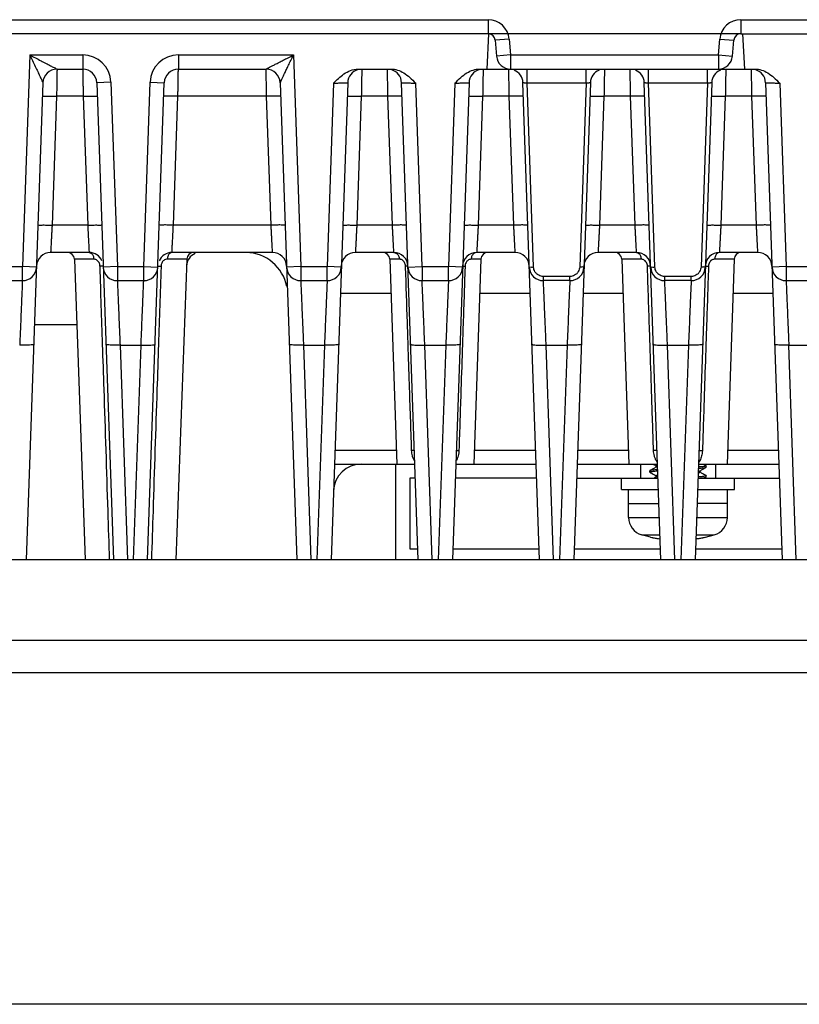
# Model space of a CAD drawing. Extents: x -1 to 1437, y 34 to 468.
# Tile 29 of 34: x 1289 to 1344, y 34 to 104. Entities that reach past the tile are written whole.
import ezdxf

# ---------------------------------------------------------------- set-up
doc = ezdxf.new("R2010")
doc.units = 0
doc.header["$LTSCALE"] = 23.1
doc.header["$MEASUREMENT"] = 0
doc.layers.get('0').update_dxf_attribs({"linetype": 'CONTINUOUS'})

msp = doc.modelspace()

# ---------------------------------------------------------------- linework, layer by layer
at = {"color": 7, "linetype": 'Continuous'}
for p, q in [((1279.284, 103.956), (1322.124, 103.956)), ((1322.124, 103.956), (1322.124, 102.956)), ((1340.041, 103.956), (1372.982, 103.956)), ((1340.041, 103.956), (1340.041, 102.956)), ((1322.182, 102.956), (1279.832, 102.956)), ((1322.051, 100.456), (1322.182, 102.956)), ((1340.041, 102.956), (1322.182, 102.956)), ((1340.041, 102.956), (1372.982, 102.956)), ((1340.314, 100.456), (1340.182, 102.956)), ((1323.619, 102.587), (1322.622, 102.5)), ((1322.622, 102.5), (1322.721, 101.369)), ((1323.619, 102.587), (1323.718, 101.456)), ((1338.447, 101.456), (1338.546, 102.587)), ((1338.546, 102.587), (1339.543, 102.5)), ((1339.444, 101.369), (1339.543, 102.5)), ((1289.642, 101.456), (1289.118, 86.456)), ((1289.642, 101.456), (1293.392, 101.456)), ((1293.392, 101.456), (1293.392, 100.456)), ((1300.173, 101.456), (1308.323, 101.456)), ((1300.173, 101.456), (1300.173, 100.456)), ((1308.323, 101.456), (1308.847, 86.456)), ((1323.718, 101.456), (1322.721, 101.369)), ((1323.718, 101.456), (1338.447, 101.456)), ((1323.718, 101.456), (1323.718, 100.456)), ((1338.447, 101.456), (1338.447, 100.456)), ((1338.447, 101.456), (1339.444, 101.369)), ((1291.573, 100.456), (1293.392, 100.456)), ((1300.173, 100.456), (1306.392, 100.456)), ((1312.904, 100.456), (1315.261, 100.456)), ((1321.504, 100.456), (1341.061, 100.456)), ((1324.892, 99.474), (1324.892, 100.456)), ((1329.073, 99.474), (1329.073, 100.456)), ((1333.492, 99.474), (1333.492, 100.456)), ((1337.673, 99.474), (1337.673, 100.456)), ((1290.574, 99.491), (1289.392, 65.656)), ((1295.391, 99.526), (1294.391, 99.491)), ((1294.391, 99.491), (1295.573, 65.656)), ((1295.391, 99.526), (1295.847, 86.456)), ((1297.718, 86.456), (1298.174, 99.526)), ((1297.992, 65.656), (1299.174, 99.491)), ((1298.174, 99.526), (1299.174, 99.491)), ((1307.391, 99.491), (1308.573, 65.656)), ((1311.172, 99.456), (1310.718, 86.456)), ((1312.174, 99.491), (1310.992, 65.656)), ((1317.173, 65.656), (1315.991, 99.491)), ((1317.447, 86.456), (1316.993, 99.456)), ((1319.772, 99.456), (1319.318, 86.456)), ((1320.774, 99.491), (1319.592, 65.656)), ((1325.773, 65.656), (1324.591, 99.491)), ((1325.348, 86.427), (1324.892, 99.474)), ((1324.892, 99.474), (1329.073, 99.474)), ((1329.374, 99.491), (1328.192, 65.656)), ((1329.073, 99.474), (1328.617, 86.427)), ((1334.373, 65.656), (1333.191, 99.491)), ((1333.948, 86.427), (1333.492, 99.474)), ((1333.492, 99.474), (1337.673, 99.474)), ((1337.974, 99.491), (1336.792, 65.656)), ((1337.673, 99.474), (1337.217, 86.427)), ((1341.791, 99.491), (1342.973, 65.656)), ((1342.793, 99.456), (1343.247, 86.456)), ((1291.539, 98.526), (1291.22, 89.387)), ((1293.426, 98.526), (1291.539, 98.526)), ((1293.426, 98.526), (1293.745, 89.387)), ((1299.82, 89.387), (1300.139, 98.526)), ((1306.426, 98.526), (1300.139, 98.526)), ((1306.745, 89.387), (1306.426, 98.526)), ((1313.139, 98.526), (1312.82, 89.387)), ((1315.026, 98.526), (1313.139, 98.526)), ((1315.345, 89.387), (1315.026, 98.526)), ((1321.739, 98.526), (1321.42, 89.387)), ((1323.626, 98.526), (1321.739, 98.526)), ((1323.945, 89.387), (1323.626, 98.526)), ((1330.339, 98.526), (1330.02, 89.387)), ((1332.226, 98.526), (1330.339, 98.526)), ((1332.545, 89.387), (1332.226, 98.526)), ((1338.939, 98.526), (1338.62, 89.387)), ((1340.826, 98.526), (1338.939, 98.526)), ((1341.145, 89.387), (1340.826, 98.526)), ((1293.745, 89.387), (1291.22, 89.387)), ((1306.745, 89.387), (1299.82, 89.387)), ((1315.345, 89.387), (1312.82, 89.387)), ((1323.945, 89.387), (1321.42, 89.387)), ((1332.545, 89.387), (1330.02, 89.387)), ((1341.145, 89.387), (1338.62, 89.387)), ((1293.846, 87.456), (1291.119, 87.456)), ((1306.846, 87.456), (1299.719, 87.456)), ((1315.446, 87.456), (1312.719, 87.456)), ((1324.046, 87.456), (1321.319, 87.456)), ((1332.646, 87.456), (1329.919, 87.456)), ((1341.246, 87.456), (1338.519, 87.456)), ((1292.8, 86.974), (1293.567, 65.656)), ((1294.173, 86.974), (1292.8, 86.974)), ((1300.765, 86.974), (1299.392, 86.974)), ((1300.765, 86.974), (1299.998, 65.656)), ((1315.15, 86.974), (1315.657, 72.456)), ((1315.839, 86.974), (1315.15, 86.974)), ((1321.617, 86.974), (1320.926, 86.974)), ((1321.617, 86.974), (1321.11, 72.456)), ((1331.599, 86.974), (1332.106, 72.456)), ((1332.973, 86.974), (1331.599, 86.974)), ((1339.566, 86.974), (1338.192, 86.974)), ((1339.566, 86.974), (1339.059, 72.456)), ((1287.247, 86.456), (1289.118, 86.456)), ((1289.118, 85.456), (1289.118, 86.456)), ((1290.117, 86.422), (1289.118, 86.456)), ((1295.847, 86.456), (1294.848, 86.422)), ((1295.847, 86.456), (1295.847, 85.456)), ((1295.847, 86.456), (1297.718, 86.456)), ((1297.718, 85.456), (1297.718, 86.456)), ((1297.718, 86.456), (1298.717, 86.422)), ((1308.847, 86.456), (1307.848, 86.422)), ((1308.847, 86.456), (1308.847, 85.456)), ((1308.847, 86.456), (1310.718, 86.456)), ((1310.718, 85.456), (1310.718, 86.456)), ((1311.717, 86.422), (1310.718, 86.456)), ((1316.448, 86.422), (1317.447, 86.456)), ((1317.447, 86.456), (1317.447, 85.456)), ((1317.447, 86.456), (1319.318, 86.456)), ((1320.317, 86.422), (1319.318, 86.456)), ((1319.318, 85.456), (1319.318, 86.456)), ((1343.247, 86.456), (1342.248, 86.422)), ((1343.247, 86.456), (1343.247, 85.456)), ((1343.247, 86.456), (1345.118, 86.456)), ((1287.247, 85.456), (1289.118, 85.456)), ((1295.847, 85.456), (1297.718, 85.456)), ((1308.847, 85.456), (1310.718, 85.456)), ((1317.447, 85.456), (1319.318, 85.456)), ((1327.918, 85.751), (1326.047, 85.751)), ((1326.047, 85.456), (1326.047, 85.751)), ((1327.918, 85.456), (1326.047, 85.456)), ((1327.918, 85.456), (1327.918, 85.751)), ((1334.647, 85.456), (1334.647, 85.751)), ((1336.518, 85.751), (1334.647, 85.751)), ((1336.518, 85.456), (1334.647, 85.456)), ((1336.518, 85.456), (1336.518, 85.751)), ((1343.247, 85.456), (1345.118, 85.456)), ((1311.652, 84.561), (1315.235, 84.561)), ((1321.532, 84.561), (1325.113, 84.561)), ((1328.852, 84.561), (1331.684, 84.561)), ((1339.481, 84.561), (1342.313, 84.561)), ((1289.975, 82.356), (1292.966, 82.356)), ((1296.038, 80.892), (1296.571, 65.656)), ((1296.038, 80.892), (1297.526, 80.892)), ((1296.994, 65.656), (1297.526, 80.892)), ((1309.038, 80.892), (1309.571, 65.656)), ((1309.038, 80.892), (1310.526, 80.892)), ((1310.526, 80.892), (1309.994, 65.656)), ((1318.171, 65.656), (1317.638, 80.892)), ((1317.638, 80.892), (1319.126, 80.892)), ((1319.126, 80.892), (1318.594, 65.656)), ((1326.771, 65.656), (1326.238, 80.892)), ((1326.238, 80.892), (1327.727, 80.892)), ((1327.727, 80.892), (1327.194, 65.656)), ((1335.371, 65.656), (1334.838, 80.892)), ((1334.838, 80.892), (1336.327, 80.892)), ((1336.327, 80.892), (1335.794, 65.656)), ((1343.971, 65.656), (1343.438, 80.892)), ((1343.438, 80.892), (1344.927, 80.892)), ((1315.624, 73.422), (1311.263, 73.422)), ((1325.502, 73.422), (1321.143, 73.422)), ((1332.073, 73.422), (1328.463, 73.422)), ((1342.702, 73.422), (1339.092, 73.422)), ((1311.229, 72.456), (1316.936, 72.456)), ((1315.582, 65.656), (1315.582, 72.456)), ((1319.829, 72.456), (1325.536, 72.456)), ((1328.429, 72.456), (1334.136, 72.456)), ((1332.932, 72.456), (1332.932, 71.456)), ((1333.592, 71.986), (1333.582, 71.975)), ((1333.582, 71.888), (1333.582, 71.975)), ((1334.037, 72.245), (1334.035, 72.243)), ((1334.035, 72.243), (1334.035, 72.243)), ((1337.029, 72.456), (1342.736, 72.456)), ((1337.13, 71.97), (1337.13, 71.97)), ((1337.573, 72.336), (1337.582, 72.325)), ((1337.573, 72.227), (1337.582, 72.238)), ((1337.582, 72.238), (1337.582, 72.325)), ((1338.232, 72.456), (1338.232, 71.456)), ((1316.582, 71.456), (1316.582, 66.456)), ((1316.97, 71.456), (1316.582, 71.456)), ((1325.57, 71.456), (1319.795, 71.456)), ((1328.395, 71.456), (1334.17, 71.456)), ((1331.582, 70.656), (1331.582, 71.456)), ((1333.592, 71.877), (1333.582, 71.888)), ((1334.035, 71.62), (1334.035, 71.62)), ((1334.036, 71.544), (1334.035, 71.543)), ((1334.035, 71.543), (1334.035, 71.543)), ((1336.995, 71.456), (1342.77, 71.456)), ((1337.573, 71.636), (1337.582, 71.625)), ((1337.573, 71.527), (1337.582, 71.538)), ((1337.582, 71.538), (1337.582, 71.625)), ((1339.582, 70.656), (1339.582, 71.456)), ((1331.582, 70.656), (1334.198, 70.656)), ((1332.086, 69.656), (1332.086, 70.656)), ((1336.967, 70.656), (1339.582, 70.656)), ((1339.082, 68.677), (1339.082, 70.656)), ((1332.082, 69.656), (1334.233, 69.656)), ((1332.082, 68.677), (1332.082, 69.656)), ((1339.082, 69.656), (1336.932, 69.656)), ((1332.082, 68.677), (1334.267, 68.677)), ((1336.898, 68.677), (1339.082, 68.677)), ((1333.011, 67.432), (1334.311, 67.432)), ((1333.642, 67.268), (1333.011, 67.432)), ((1336.854, 67.432), (1338.154, 67.432)), ((1337.523, 67.268), (1338.154, 67.432)), ((1316.582, 66.456), (1317.145, 66.456)), ((1319.62, 66.456), (1325.745, 66.456)), ((1328.22, 66.456), (1334.345, 66.456)), ((1336.82, 66.456), (1342.945, 66.456)), ((1368.122, 65.656), (1214.843, 65.656)), ((1368.022, 59.939), (1214.943, 59.939)), ((1367.982, 57.656), (1214.982, 57.656))]:
    msp.add_line(p, q, dxfattribs=at)
at = {"color": 7}
msp.add_line((1436.522, 34.157), (963.437, 34.157), dxfattribs=at)
at = {"color": 7, "linetype": 'Continuous'}
for centre, radius, start, end in [((1322.124, 102.456), 1.5, 5, 90), ((1340.041, 102.456), 1.5, 90, 175), ((1322.124, 102.456), 0.5, 83.14554, 83.26208), ((1322.124, 102.456), 0.5, 5, 83.14554), ((1340.041, 102.456), 0.5, 90, 175), ((1293.392, 99.456), 2, 1.9995, 90), ((1300.173, 99.456), 2, 90, 178.0005), ((1323.718, 101.456), 1, 185, 270), ((1338.447, 101.456), 1, 270, 355), ((1291.573, 99.456), 1, 90, 177.99743), ((1293.392, 99.456), 1, 2, 90), ((1300.173, 99.456), 1, 90, 178), ((1306.392, 99.456), 1, 1.9997, 90.0003), ((1313.173, 99.456), 1, 105.20036, 178), ((1314.992, 99.456), 1, 1.99998, 74.79963), ((1321.773, 99.456), 1, 105.19916, 178), ((1323.592, 99.456), 1, 2, 68.00008), ((1330.373, 99.456), 1, 111.99925, 177.99735), ((1332.192, 99.456), 1, 2, 68.00008), ((1338.973, 99.456), 1, 111.99925, 177.99735), ((1340.792, 99.456), 1, 1.99997, 74.79693), ((1291.119, 86.456), 1, 89.99958, 178), ((1292.3, 86.956), 0.5, 2.05997, 89.99607), ((1293.846, 86.456), 1, 24, 90), ((1299.719, 86.456), 1, 90, 156.00126), ((1301.747, 86.456), 1, 111.98497, 177.93989), ((1301.265, 86.956), 0.5, 90.00207, 177.93996), ((1304.915, 84.456), 3, 11.14906, 88.71428), ((1306.846, 86.456), 1, 1.99995, 90), ((1312.719, 86.456), 1, 89.99842, 178), ((1314.651, 86.956), 0.5, 1.99999, 89.99972), ((1315.446, 86.456), 1, 1.99993, 90), ((1321.319, 86.456), 1, 90, 178), ((1322.116, 86.956), 0.5, 90.00257, 178.00009), ((1324.046, 86.456), 1, 1.99993, 90), ((1329.919, 86.456), 1, 90, 178), ((1331.1, 86.956), 0.5, 1.99996, 89.99892), ((1332.646, 86.456), 1, 1.99993, 90), ((1338.519, 86.456), 1, 90, 178), ((1340.065, 86.956), 0.5, 90.00108, 178.00004), ((1341.246, 86.456), 1, 1.99993, 90), ((1289.118, 86.456), 1, 270, 358), ((1295.847, 86.456), 1, 181.99995, 270), ((1297.718, 86.456), 1, 270, 358), ((1308.847, 86.456), 1, 181.99995, 270), ((1310.718, 86.456), 1, 270, 358), ((1317.447, 86.456), 1, 182, 270), ((1319.318, 86.456), 1, 270, 358), ((1326.047, 86.456), 1, 182, 270), ((1327.918, 86.456), 1, 270, 358), ((1334.647, 86.456), 1, 182, 270), ((1336.518, 86.456), 1, 270, 358), ((1343.247, 86.456), 1, 181.99995, 270), ((1313.161, 70.456), 2, 90, 178), ((1333.382, 68.677), 1.3, 180, 253.39845), ((1337.782, 68.677), 1.3, 286.60155, 0)]:
    msp.add_arc(centre, radius, start, end, dxfattribs=at)
for points, start_tangent, end_tangent in [([(1289.642, 101.456), (1289.833, 101.054), (1290.026, 100.645), (1290.201, 100.277), (1290.351, 99.961), (1290.471, 99.708), (1290.548, 99.546), (1290.574, 99.491)], (0.428014, -0.903772), (0.16991, -0.98546)), ([(1289.642, 101.456), (1290.038, 101.251), (1290.439, 101.044), (1290.801, 100.856), (1291.112, 100.695), (1291.361, 100.567), (1291.519, 100.484), (1291.573, 100.456)], (0.888284, -0.459295), (0.479714, 0.877425)), ([(1306.392, 100.456), (1306.418, 100.47), (1306.498, 100.511), (1306.632, 100.581), (1306.817, 100.676), (1307.042, 100.793), (1307.304, 100.929), (1307.604, 101.084), (1307.943, 101.259), (1308.323, 101.456)], (0.887746, 0.460334), (0.888312, 0.45924)), ([(1307.391, 99.491), (1307.404, 99.518), (1307.443, 99.599), (1307.507, 99.736), (1307.597, 99.924), (1307.705, 100.153), (1307.832, 100.42), (1307.977, 100.725), (1308.14, 101.07), (1308.323, 101.456)], (0.428643, 0.903474), (0.427959, 0.903798)), ([(1291.573, 100.456), (1291.571, 100.371), (1291.567, 100.102), (1291.559, 99.666), (1291.55, 99.116), (1291.539, 98.526)], (-0.017495, -0.999847), (-0.017414, -0.999848)), ([(1293.392, 100.456), (1293.393, 100.38), (1293.395, 100.271), (1293.398, 100.108), (1293.402, 99.893), (1293.406, 99.638), (1293.411, 99.357), (1293.416, 99.067), (1293.421, 98.785), (1293.426, 98.526)], (0.017456, -0.999848), (0.017452, -0.999848)), ([(1300.139, 98.526), (1300.144, 98.782), (1300.149, 99.062), (1300.154, 99.35), (1300.159, 99.631), (1300.163, 99.887), (1300.167, 100.103), (1300.17, 100.268), (1300.172, 100.379), (1300.173, 100.456)], (0.017449, 0.999848), (0.017456, 0.999848)), ([(1306.426, 98.526), (1306.415, 99.116), (1306.406, 99.666), (1306.398, 100.102), (1306.394, 100.371), (1306.392, 100.456)], (-0.017414, 0.999848), (-0.017497, 0.999847)), ([(1311.172, 99.456), (1311.515, 99.79), (1311.906, 100.107), (1312.367, 100.353), (1312.905, 100.456)], (0.706555, 0.707658), (1, -0.000211)), ([(1313.171, 100.371), (1313.167, 100.102), (1313.159, 99.666), (1313.15, 99.116), (1313.139, 98.526)], (-0.017478, -0.999847), (-0.017414, -0.999848)), ([(1313.173, 100.456), (1313.171, 100.371)], (-0.017495, -0.999847), (-0.017478, -0.999847)), ([(1315.026, 98.526), (1315.015, 99.116), (1315.006, 99.667), (1314.998, 100.103), (1314.994, 100.371), (1314.992, 100.452)], (-0.017414, 0.999848), (-0.017492, 0.999847)), ([(1315.26, 100.456), (1315.702, 100.386), (1316.147, 100.18), (1316.574, 99.858), (1316.993, 99.456)], (1, 0.000211), (0.706556, -0.707657)), ([(1319.772, 99.456), (1320.192, 99.859), (1320.622, 100.182), (1321.067, 100.388), (1321.505, 100.456)], (0.706556, 0.707657), (1, -0.000211)), ([(1321.771, 100.371), (1321.767, 100.103), (1321.759, 99.667), (1321.75, 99.116), (1321.739, 98.526)], (-0.017477, -0.999847), (-0.017413, -0.999848)), ([(1321.773, 100.456), (1321.771, 100.371)], (-0.017492, -0.999847), (-0.017477, -0.999847)), ([(1323.626, 98.526), (1323.615, 99.116), (1323.606, 99.667), (1323.598, 100.103), (1323.594, 100.371), (1323.592, 100.456)], (-0.017414, 0.999848), (-0.017493, 0.999847)), ([(1330.373, 100.456), (1330.371, 100.371), (1330.367, 100.103), (1330.359, 99.667), (1330.35, 99.116), (1330.339, 98.526)], (-0.017492, -0.999847), (-0.017413, -0.999848)), ([(1332.226, 98.526), (1332.215, 99.116), (1332.206, 99.667), (1332.198, 100.103), (1332.194, 100.371), (1332.192, 100.456)], (-0.017414, 0.999848), (-0.017493, 0.999847)), ([(1338.973, 100.456), (1338.971, 100.371), (1338.967, 100.103), (1338.959, 99.667), (1338.95, 99.116), (1338.939, 98.526)], (-0.017492, -0.999847), (-0.017413, -0.999848)), ([(1340.826, 98.526), (1340.815, 99.116), (1340.806, 99.667), (1340.798, 100.103), (1340.794, 100.371), (1340.792, 100.452)], (-0.017414, 0.999848), (-0.017492, 0.999847)), ([(1341.06, 100.456), (1341.5, 100.387), (1341.948, 100.179), (1342.375, 99.857), (1342.793, 99.456)], (1, 0.000171), (0.707217, -0.706996)), ([(1311.172, 99.456), (1311.484, 99.467), (1311.762, 99.477), (1311.982, 99.485), (1312.124, 99.49), (1312.174, 99.491)], (0.9994, 0.034624), (0.999402, 0.03458)), ([(1315.991, 99.491), (1316.041, 99.49), (1316.183, 99.485), (1316.403, 99.477), (1316.681, 99.467), (1316.993, 99.456)], (0.999402, -0.034581), (0.9994, -0.034624)), ([(1319.772, 99.456), (1320.084, 99.467), (1320.362, 99.477), (1320.582, 99.485), (1320.724, 99.49), (1320.774, 99.491)], (0.9994, 0.034624), (0.999402, 0.034581)), ([(1324.591, 99.491), (1324.648, 99.495), (1324.717, 99.491), (1324.802, 99.484), (1324.892, 99.474)], (-0.032852, 0.99946), (0.993492, -0.1139)), ([(1329.073, 99.474), (1329.163, 99.484), (1329.248, 99.491), (1329.317, 99.495), (1329.374, 99.491)], (0.993493, 0.113892), (-0.032894, -0.999459)), ([(1333.191, 99.491), (1333.248, 99.495), (1333.317, 99.491), (1333.402, 99.484), (1333.492, 99.474)], (-0.032852, 0.99946), (0.993492, -0.1139)), ([(1337.673, 99.474), (1337.763, 99.484), (1337.848, 99.491), (1337.917, 99.495), (1337.974, 99.491)], (0.993493, 0.113892), (-0.032894, -0.999459)), ([(1341.791, 99.491), (1341.841, 99.49), (1341.984, 99.485), (1342.203, 99.477), (1342.482, 99.467), (1342.793, 99.456)], (0.999403, -0.034563), (0.999396, -0.034752)), ([(1290.54, 98.526), (1290.616, 98.537), (1290.833, 98.541), (1291.157, 98.537), (1291.539, 98.526)], (0.034899, 0.999391), (0.999392, -0.034857)), ([(1293.426, 98.526), (1293.808, 98.537), (1294.132, 98.541), (1294.349, 98.537), (1294.425, 98.526)], (0.999392, 0.034857), (0.034899, -0.999391)), ([(1300.139, 98.526), (1299.757, 98.537), (1299.433, 98.541), (1299.216, 98.537), (1299.14, 98.526)], (-0.999392, 0.034857), (-0.034899, -0.999391)), ([(1307.425, 98.526), (1307.349, 98.537), (1307.132, 98.541), (1306.808, 98.537), (1306.426, 98.526)], (-0.034899, 0.999391), (-0.999392, -0.034857)), ([(1312.14, 98.526), (1312.216, 98.537), (1312.433, 98.541), (1312.757, 98.537), (1313.139, 98.526)], (0.034899, 0.999391), (0.999392, -0.034857)), ([(1316.025, 98.526), (1315.949, 98.537), (1315.732, 98.541), (1315.408, 98.537), (1315.026, 98.526)], (-0.034899, 0.999391), (-0.999392, -0.034857)), ([(1320.74, 98.526), (1320.816, 98.537), (1321.033, 98.541), (1321.357, 98.537), (1321.739, 98.526)], (0.034899, 0.999391), (0.999392, -0.034857)), ([(1324.625, 98.526), (1324.549, 98.537), (1324.332, 98.541), (1324.008, 98.537), (1323.626, 98.526)], (-0.034899, 0.999391), (-0.999392, -0.034857)), ([(1329.34, 98.526), (1329.416, 98.537), (1329.633, 98.541), (1329.957, 98.537), (1330.339, 98.526)], (0.034899, 0.999391), (0.999392, -0.034857)), ([(1333.225, 98.526), (1333.149, 98.537), (1332.932, 98.541), (1332.608, 98.537), (1332.226, 98.526)], (-0.034899, 0.999391), (-0.999392, -0.034857)), ([(1337.94, 98.526), (1338.016, 98.537), (1338.233, 98.541), (1338.557, 98.537), (1338.939, 98.526)], (0.034899, 0.999391), (0.999392, -0.034857)), ([(1341.825, 98.526), (1341.749, 98.537), (1341.532, 98.541), (1341.208, 98.537), (1340.826, 98.526)], (-0.034899, 0.999391), (-0.999392, -0.034857)), ([(1290.221, 89.387), (1290.297, 89.397), (1290.514, 89.401), (1290.838, 89.397), (1291.22, 89.387)], (0.034899, 0.999391), (0.999392, -0.034857)), ([(1291.22, 89.387), (1291.206, 89.114), (1291.19, 88.821), (1291.175, 88.525), (1291.16, 88.244), (1291.147, 87.994), (1291.136, 87.786), (1291.128, 87.63), (1291.123, 87.527), (1291.119, 87.456)], (-0.052304, -0.998631), (-0.052309, -0.998631)), ([(1293.745, 89.387), (1294.127, 89.397), (1294.451, 89.401), (1294.668, 89.397), (1294.744, 89.387)], (0.999392, 0.034857), (0.034899, -0.999391)), ([(1293.745, 89.387), (1293.77, 88.9), (1293.795, 88.429), (1293.816, 88.021), (1293.833, 87.71), (1293.843, 87.519), (1293.846, 87.456)], (0.052322, -0.99863), (0.052326, -0.99863)), ([(1299.82, 89.387), (1299.438, 89.397), (1299.114, 89.401), (1298.897, 89.397), (1298.821, 89.387)], (-0.999392, 0.034857), (-0.034899, -0.999391)), ([(1299.719, 87.456), (1299.722, 87.519), (1299.732, 87.71), (1299.749, 88.021), (1299.77, 88.429), (1299.795, 88.9), (1299.82, 89.387)], (0.052326, 0.99863), (0.052322, 0.99863)), ([(1307.744, 89.387), (1307.668, 89.397), (1307.451, 89.401), (1307.127, 89.397), (1306.745, 89.387)], (-0.034899, 0.999391), (-0.999392, -0.034857)), ([(1306.846, 87.456), (1306.842, 87.524), (1306.837, 87.624), (1306.829, 87.776), (1306.819, 87.979), (1306.806, 88.227), (1306.791, 88.51), (1306.775, 88.809), (1306.76, 89.108), (1306.745, 89.387)], (-0.052309, 0.998631), (-0.052305, 0.998631)), ([(1311.821, 89.387), (1311.897, 89.397), (1312.114, 89.401), (1312.438, 89.397), (1312.82, 89.387)], (0.034899, 0.999391), (0.999392, -0.034857)), ([(1312.82, 89.387), (1312.806, 89.114), (1312.79, 88.821), (1312.775, 88.525), (1312.76, 88.244), (1312.747, 87.994), (1312.736, 87.786), (1312.728, 87.63), (1312.723, 87.527), (1312.719, 87.456)], (-0.052304, -0.998631), (-0.052309, -0.998631)), ([(1316.344, 89.387), (1316.268, 89.397), (1316.051, 89.401), (1315.727, 89.397), (1315.345, 89.387)], (-0.034899, 0.999391), (-0.999392, -0.034857)), ([(1315.446, 87.456), (1315.442, 87.524), (1315.437, 87.624), (1315.429, 87.776), (1315.419, 87.979), (1315.406, 88.227), (1315.391, 88.51), (1315.375, 88.809), (1315.36, 89.108), (1315.345, 89.387)], (-0.052309, 0.998631), (-0.052305, 0.998631)), ([(1320.421, 89.387), (1320.497, 89.397), (1320.714, 89.401), (1321.038, 89.397), (1321.42, 89.387)], (0.034899, 0.999391), (0.999392, -0.034857)), ([(1321.42, 89.387), (1321.406, 89.114), (1321.39, 88.821), (1321.375, 88.525), (1321.36, 88.244), (1321.347, 87.994), (1321.336, 87.786), (1321.328, 87.63), (1321.323, 87.527), (1321.319, 87.456)], (-0.052304, -0.998631), (-0.052309, -0.998631)), ([(1324.944, 89.387), (1324.868, 89.397), (1324.651, 89.401), (1324.327, 89.397), (1323.945, 89.387)], (-0.034899, 0.999391), (-0.999392, -0.034857)), ([(1324.046, 87.456), (1324.042, 87.524), (1324.037, 87.624), (1324.029, 87.776), (1324.019, 87.979), (1324.006, 88.227), (1323.991, 88.51), (1323.975, 88.809), (1323.96, 89.108), (1323.945, 89.387)], (-0.052309, 0.998631), (-0.052305, 0.998631)), ([(1329.021, 89.387), (1329.097, 89.397), (1329.314, 89.401), (1329.638, 89.397), (1330.02, 89.387)], (0.034899, 0.999391), (0.999392, -0.034857)), ([(1330.02, 89.387), (1330.006, 89.114), (1329.99, 88.821), (1329.975, 88.525), (1329.96, 88.244), (1329.947, 87.994), (1329.936, 87.786), (1329.928, 87.63), (1329.923, 87.527), (1329.919, 87.456)], (-0.052304, -0.998631), (-0.052309, -0.998631)), ([(1333.544, 89.387), (1333.468, 89.397), (1333.251, 89.401), (1332.927, 89.397), (1332.545, 89.387)], (-0.034899, 0.999391), (-0.999392, -0.034857)), ([(1332.646, 87.456), (1332.642, 87.524), (1332.637, 87.624), (1332.629, 87.776), (1332.619, 87.979), (1332.606, 88.227), (1332.591, 88.51), (1332.575, 88.809), (1332.56, 89.108), (1332.545, 89.387)], (-0.052309, 0.998631), (-0.052305, 0.998631)), ([(1337.621, 89.387), (1337.697, 89.397), (1337.914, 89.401), (1338.238, 89.397), (1338.62, 89.387)], (0.034899, 0.999391), (0.999392, -0.034857)), ([(1338.62, 89.387), (1338.606, 89.114), (1338.59, 88.821), (1338.575, 88.525), (1338.56, 88.244), (1338.547, 87.994), (1338.536, 87.786), (1338.528, 87.63), (1338.523, 87.527), (1338.519, 87.456)], (-0.052304, -0.998631), (-0.052309, -0.998631)), ([(1342.144, 89.387), (1342.068, 89.397), (1341.851, 89.401), (1341.527, 89.397), (1341.145, 89.387)], (-0.034899, 0.999391), (-0.999392, -0.034857)), ([(1341.246, 87.456), (1341.242, 87.524), (1341.237, 87.624), (1341.229, 87.776), (1341.219, 87.979), (1341.206, 88.227), (1341.191, 88.51), (1341.175, 88.809), (1341.16, 89.108), (1341.145, 89.387)], (-0.052309, 0.998631), (-0.052305, 0.998631)), ([(1293.846, 87.456), (1294.006, 87.392), (1294.126, 87.217), (1294.173, 86.974)], (1, 0), (0.023559, -0.999722)), ([(1299.719, 87.456), (1299.559, 87.392), (1299.439, 87.217), (1299.392, 86.974)], (-1, 0), (-0.023551, -0.999723)), ([(1315.446, 87.456), (1315.639, 87.392), (1315.782, 87.216), (1315.839, 86.974)], (1, 0), (0.027469, -0.999623)), ([(1321.319, 87.456), (1321.126, 87.392), (1320.983, 87.216), (1320.926, 86.974)], (-1, 0), (-0.027452, -0.999623)), ([(1332.646, 87.456), (1332.806, 87.392), (1332.926, 87.216), (1332.973, 86.974)], (1, 0), (0.022869, -0.999738)), ([(1338.519, 87.456), (1338.359, 87.392), (1338.239, 87.216), (1338.192, 86.974)], (-1, 0), (-0.022867, -0.999739)), ([(1294.271, 86.962), (1294.173, 86.974)], (-0.969478, 0.245179), (-1, 0.000013)), ([(1294.548, 86.745), (1294.468, 86.849), (1294.372, 86.922), (1294.271, 86.962)], (-0.496948, 0.867781), (-0.969478, 0.245179)), ([(1294.599, 86.619), (1294.548, 86.745)], (-0.261181, 0.96529), (-0.496948, 0.867781)), ([(1294.618, 86.492), (1294.599, 86.619)], (-0.033121, 0.999451), (-0.261181, 0.96529)), ([(1299.26, 86.952), (1299.147, 86.892), (1299.058, 86.805), (1298.996, 86.703), (1298.96, 86.596), (1298.947, 86.492)], (-0.944745, -0.327806), (-0.03313, -0.999451)), ([(1299.392, 86.974), (1299.26, 86.952)], (-1, 0.000072), (-0.944745, -0.327806)), ([(1315.91, 86.967), (1315.839, 86.974)], (-0.982412, 0.186725), (-1, -0.00001)), ([(1316.137, 86.838), (1316.06, 86.904), (1315.984, 86.945), (1315.91, 86.967)], (-0.67801, 0.735052), (-0.982412, 0.186725)), ([(1316.206, 86.742), (1316.137, 86.838)], (-0.483957, 0.875092), (-0.67801, 0.735052)), ([(1316.254, 86.62), (1316.206, 86.742)], (-0.259186, 0.965827), (-0.483957, 0.875092)), ([(1316.274, 86.491), (1316.254, 86.62)], (-0.03322, 0.999448), (-0.259186, 0.965827)), ([(1320.926, 86.974), (1320.855, 86.967), (1320.781, 86.945), (1320.705, 86.904), (1320.628, 86.838), (1320.56, 86.742), (1320.511, 86.62), (1320.492, 86.491)], (-1, 0.00001), (-0.03321, -0.999448)), ([(1333.069, 86.962), (1332.973, 86.974)], (-0.970691, 0.240329), (-1, 0.000047)), ([(1333.345, 86.748), (1333.265, 86.852), (1333.169, 86.923), (1333.069, 86.962)], (-0.50543, 0.862867), (-0.970691, 0.240329)), ([(1333.398, 86.622), (1333.345, 86.748)], (-0.267068, 0.963678), (-0.50543, 0.862867)), ([(1333.418, 86.491), (1333.398, 86.622)], (-0.033208, 0.999448), (-0.267068, 0.963678)), ([(1338.096, 86.962), (1337.996, 86.923), (1337.9, 86.852), (1337.82, 86.748), (1337.767, 86.622), (1337.747, 86.491)], (-0.97055, -0.240899), (-0.033185, -0.999449)), ([(1338.192, 86.974), (1338.096, 86.962)], (-1, -0.00005), (-0.97055, -0.240899)), ([(1294.74, 86.494), (1294.618, 86.492)], (-0.995614, 0.093553), (-0.999763, -0.02176)), ([(1294.621, 86.414), (1294.618, 86.492)], (-0.033189, 0.999449), (-0.033192, 0.999449)), ([(1294.802, 80.937), (1294.621, 86.414)], (-0.033028, 0.999454), (-0.033189, 0.999449)), ([(1294.845, 86.491), (1294.818, 86.494), (1294.74, 86.494)], (-0.034798, 0.999394), (-0.995614, 0.093553)), ([(1298.72, 86.491), (1298.747, 86.494), (1298.825, 86.494)], (0.03492, 0.99939), (0.995613, 0.093567)), ([(1298.944, 86.414), (1298.763, 80.937)], (-0.033189, -0.999449), (-0.033028, -0.999454)), ([(1298.825, 86.494), (1298.947, 86.492)], (0.995613, 0.093567), (0.999763, -0.021751)), ([(1298.947, 86.492), (1298.944, 86.414)], (-0.033192, -0.999449), (-0.033189, -0.999449)), ([(1316.366, 86.493), (1316.274, 86.491)], (-0.995356, 0.096259), (-0.999777, -0.021095)), ([(1316.276, 86.416), (1316.274, 86.491)], (-0.033285, 0.999446), (-0.033287, 0.999446)), ([(1316.458, 80.938), (1316.407, 82.49), (1316.276, 86.416)], (-0.033104, 0.999452), (-0.033285, 0.999446)), ([(1320.489, 86.416), (1320.346, 82.105), (1320.307, 80.938)], (-0.033282, -0.999446), (-0.033102, -0.999452)), ([(1320.399, 86.493), (1320.492, 86.491)], (0.995353, 0.096298), (0.999778, -0.021073)), ([(1320.492, 86.491), (1320.489, 86.416)], (-0.033285, -0.999446), (-0.033282, -0.999446)), ([(1325.048, 86.422), (1325.088, 86.42), (1325.198, 86.422), (1325.348, 86.427)], (0.034899, -0.999391), (0.999391, 0.034889)), ([(1326.047, 85.751), (1325.883, 85.771), (1325.715, 85.835), (1325.564, 85.945), (1325.446, 86.092), (1325.374, 86.259), (1325.348, 86.427)], (-1, 0.000063), (-0.035033, 0.999386)), ([(1328.617, 86.427), (1328.591, 86.261), (1328.52, 86.094), (1328.403, 85.947), (1328.252, 85.836), (1328.084, 85.771), (1327.918, 85.751)], (-0.035032, -0.999386), (-1, -0.000059)), ([(1328.917, 86.422), (1328.877, 86.42), (1328.767, 86.422), (1328.617, 86.427)], (-0.034899, -0.999391), (-0.999391, 0.034889)), ([(1333.54, 86.493), (1333.418, 86.491)], (-0.995593, 0.093774), (-0.999745, -0.022569)), ([(1333.421, 86.414), (1333.418, 86.491)], (-0.033125, 0.999451), (-0.033127, 0.999451)), ([(1333.602, 80.937), (1333.57, 81.912), (1333.421, 86.414)], (-0.032963, 0.999457), (-0.033125, 0.999451)), ([(1333.645, 86.491), (1333.618, 86.493), (1333.54, 86.493)], (-0.034865, 0.999392), (-0.995593, 0.093774)), ([(1333.648, 86.422), (1333.688, 86.42), (1333.798, 86.422), (1333.948, 86.427)], (0.034899, -0.999391), (0.999391, 0.034889)), ([(1334.647, 85.751), (1334.483, 85.771), (1334.315, 85.835), (1334.164, 85.945), (1334.046, 86.092), (1333.974, 86.259), (1333.948, 86.427)], (-1, 0.000063), (-0.035033, 0.999386)), ([(1337.217, 86.427), (1337.191, 86.261), (1337.12, 86.094), (1337.003, 85.947), (1336.852, 85.836), (1336.684, 85.771), (1336.518, 85.751)], (-0.035032, -0.999386), (-1, -0.000059)), ([(1337.517, 86.422), (1337.477, 86.42), (1337.367, 86.422), (1337.217, 86.427)], (-0.034899, -0.999391), (-0.999391, 0.034889)), ([(1337.52, 86.491), (1337.547, 86.493), (1337.625, 86.493)], (0.034904, 0.999391), (0.995594, 0.093773)), ([(1337.744, 86.414), (1337.602, 82.105), (1337.563, 80.937)], (-0.033125, -0.999451), (-0.032963, -0.999457)), ([(1337.625, 86.493), (1337.747, 86.491)], (0.995594, 0.093773), (0.999745, -0.02257)), ([(1337.747, 86.491), (1337.744, 86.414)], (-0.033127, -0.999451), (-0.033125, -0.999451)), ([(1289.118, 85.456), (1289.116, 85.425), (1289.111, 85.306), (1289.102, 85.072), (1289.086, 84.706), (1289.065, 84.209), (1289.04, 83.599), (1289.011, 82.91), (1288.981, 82.194), (1288.952, 81.505), (1288.926, 80.892)], (-0.041868, -0.999123), (-0.041868, -0.999123)), ([(1295.847, 85.456), (1295.849, 85.422), (1295.854, 85.297), (1295.864, 85.053), (1295.88, 84.674), (1295.901, 84.166), (1295.927, 83.548), (1295.956, 82.86), (1295.986, 82.152), (1296.014, 81.479), (1296.038, 80.892)], (0.041869, -0.999123), (0.041868, -0.999123)), ([(1297.526, 80.892), (1297.551, 81.475), (1297.579, 82.144), (1297.609, 82.85), (1297.637, 83.539), (1297.663, 84.16), (1297.685, 84.671), (1297.701, 85.052), (1297.711, 85.297), (1297.716, 85.423), (1297.718, 85.456)], (0.041868, 0.999123), (0.041869, 0.999123)), ([(1308.847, 85.456), (1308.849, 85.422), (1308.854, 85.297), (1308.864, 85.053), (1308.88, 84.674), (1308.901, 84.166), (1308.927, 83.548), (1308.956, 82.86), (1308.986, 82.152), (1309.014, 81.479), (1309.038, 80.892)], (0.041869, -0.999123), (0.041868, -0.999123)), ([(1310.718, 85.456), (1310.716, 85.425), (1310.711, 85.306), (1310.702, 85.072), (1310.686, 84.706), (1310.665, 84.209), (1310.64, 83.599), (1310.611, 82.91), (1310.581, 82.194), (1310.552, 81.505), (1310.526, 80.892)], (-0.041868, -0.999123), (-0.041868, -0.999123)), ([(1317.638, 80.892), (1317.613, 81.499), (1317.584, 82.184), (1317.555, 82.897), (1317.526, 83.585), (1317.5, 84.198), (1317.479, 84.7), (1317.463, 85.07), (1317.454, 85.306), (1317.449, 85.425), (1317.447, 85.456)], (-0.041868, 0.999123), (-0.041868, 0.999123)), ([(1319.318, 85.456), (1319.316, 85.425), (1319.311, 85.306), (1319.302, 85.072), (1319.286, 84.706), (1319.265, 84.209), (1319.24, 83.599), (1319.211, 82.91), (1319.181, 82.194), (1319.152, 81.505), (1319.126, 80.892)], (-0.041868, -0.999123), (-0.041868, -0.999123)), ([(1326.238, 80.892), (1326.213, 81.499), (1326.184, 82.184), (1326.155, 82.897), (1326.126, 83.585), (1326.1, 84.198), (1326.079, 84.7), (1326.063, 85.07), (1326.054, 85.306), (1326.049, 85.425), (1326.047, 85.456)], (-0.041868, 0.999123), (-0.041868, 0.999123)), ([(1327.918, 85.456), (1327.916, 85.425), (1327.911, 85.306), (1327.902, 85.072), (1327.886, 84.706), (1327.865, 84.209), (1327.84, 83.599), (1327.811, 82.91), (1327.781, 82.194), (1327.752, 81.505), (1327.727, 80.892)], (-0.041868, -0.999123), (-0.041868, -0.999123)), ([(1334.838, 80.892), (1334.813, 81.499), (1334.784, 82.184), (1334.755, 82.897), (1334.726, 83.585), (1334.7, 84.198), (1334.679, 84.7), (1334.663, 85.07), (1334.654, 85.306), (1334.649, 85.425), (1334.647, 85.456)], (-0.041868, 0.999123), (-0.041868, 0.999123)), ([(1336.518, 85.456), (1336.516, 85.425), (1336.511, 85.306), (1336.502, 85.072), (1336.486, 84.706), (1336.465, 84.209), (1336.44, 83.599), (1336.411, 82.91), (1336.381, 82.194), (1336.352, 81.505), (1336.327, 80.892)], (-0.041868, -0.999123), (-0.041868, -0.999123)), ([(1343.247, 85.456), (1343.249, 85.422), (1343.254, 85.297), (1343.264, 85.053), (1343.28, 84.674), (1343.301, 84.166), (1343.327, 83.548), (1343.356, 82.86), (1343.386, 82.152), (1343.414, 81.479), (1343.438, 80.892)], (0.041869, -0.999123), (0.041868, -0.999123)), ([(1289.926, 80.944), (1289.849, 80.914), (1289.632, 80.893), (1289.308, 80.886), (1288.926, 80.892)], (-0.034899, -0.999391), (-0.9994, 0.034635)), ([(1295.303, 65.656), (1295.19, 69.125), (1294.908, 77.747), (1294.802, 80.937)], (-0.032433, 0.999474), (-0.033028, 0.999454)), ([(1296.038, 80.892), (1295.657, 80.886), (1295.333, 80.893), (1295.116, 80.914), (1295.039, 80.944)], (-0.9994, -0.034635), (-0.034899, 0.999391)), ([(1297.526, 80.892), (1297.908, 80.886), (1298.232, 80.893), (1298.449, 80.914), (1298.526, 80.944)], (0.9994, -0.034635), (0.034899, 0.999391)), ([(1298.763, 80.937), (1298.657, 77.747), (1298.375, 69.125), (1298.262, 65.656)], (-0.033028, -0.999454), (-0.032433, -0.999474)), ([(1309.038, 80.892), (1308.657, 80.886), (1308.333, 80.893), (1308.116, 80.914), (1308.039, 80.944)], (-0.9994, -0.034635), (-0.034899, 0.999391)), ([(1311.526, 80.944), (1311.449, 80.914), (1311.232, 80.893), (1310.908, 80.886), (1310.526, 80.892)], (-0.034899, -0.999391), (-0.9994, 0.034635)), ([(1316.706, 73.422), (1316.551, 78.133), (1316.458, 80.938)], (-0.032804, 0.999462), (-0.033104, 0.999452)), ([(1316.639, 80.944), (1316.716, 80.914), (1316.933, 80.893), (1317.257, 80.886), (1317.638, 80.892)], (0.034899, -0.999391), (0.9994, 0.034635)), ([(1320.126, 80.944), (1320.049, 80.914), (1319.832, 80.893), (1319.508, 80.886), (1319.126, 80.892)], (-0.034899, -0.999391), (-0.9994, 0.034635)), ([(1320.307, 80.938), (1320.202, 77.749), (1320.059, 73.422)], (-0.033102, -0.999452), (-0.032801, -0.999462)), ([(1325.239, 80.944), (1325.316, 80.914), (1325.533, 80.893), (1325.857, 80.886), (1326.238, 80.892)], (0.034899, -0.999391), (0.9994, 0.034635)), ([(1328.726, 80.944), (1328.649, 80.914), (1328.432, 80.893), (1328.108, 80.886), (1327.727, 80.892)], (-0.034899, -0.999391), (-0.9994, 0.034635)), ([(1333.849, 73.422), (1333.713, 77.555), (1333.602, 80.937)], (-0.032701, 0.999465), (-0.032963, 0.999457)), ([(1333.839, 80.944), (1333.916, 80.914), (1334.133, 80.893), (1334.457, 80.886), (1334.838, 80.892)], (0.034899, -0.999391), (0.9994, 0.034635)), ([(1337.326, 80.944), (1337.249, 80.914), (1337.032, 80.893), (1336.708, 80.886), (1336.327, 80.892)], (-0.034899, -0.999391), (-0.9994, 0.034635)), ([(1337.563, 80.937), (1337.458, 77.748), (1337.316, 73.422)], (-0.032963, -0.999457), (-0.032701, -0.999465)), ([(1343.438, 80.892), (1343.057, 80.886), (1342.733, 80.893), (1342.516, 80.914), (1342.439, 80.944)], (-0.9994, -0.034635), (-0.034899, 0.999391)), ([(1316.902, 73.422), (1316.879, 73.423), (1316.811, 73.423), (1316.706, 73.422)], (-0.034916, 0.99939), (-0.999765, -0.021698)), ([(1316.831, 72.826), (1316.764, 73.028), (1316.723, 73.229), (1316.706, 73.422)], (-0.377712, 0.925923), (-0.032722, 0.999464)), ([(1319.863, 73.422), (1319.886, 73.423), (1319.954, 73.423), (1320.059, 73.422)], (0.035771, 0.99936), (0.999764, -0.021706)), ([(1320.059, 73.422), (1320.044, 73.241)], (-0.032862, -0.99946), (-0.135243, -0.990813)), ([(1334.102, 73.422), (1334.071, 73.424), (1333.983, 73.424), (1333.849, 73.422)], (-0.034906, 0.999391), (-0.999727, -0.02335)), ([(1333.979, 72.825), (1333.909, 73.026), (1333.866, 73.228), (1333.849, 73.422)], (-0.388819, 0.921314), (-0.03268, 0.999466)), ([(1337.063, 73.422), (1337.094, 73.424), (1337.182, 73.424), (1337.316, 73.422)], (0.039126, 0.999234), (0.999725, -0.023454)), ([(1337.314, 73.384), (1337.257, 73.03)], (-0.055066, -0.998483), (-0.26298, -0.964801)), ([(1337.316, 73.422), (1337.314, 73.384)], (-0.033377, -0.999443), (-0.055066, -0.998483)), ([(1316.929, 72.627), (1316.926, 72.633), (1316.831, 72.826)], (-0.502663, 0.864483), (-0.377712, 0.925923)), ([(1319.943, 72.85), (1319.85, 72.651), (1319.837, 72.629)], (-0.363406, -0.931631), (-0.501229, -0.865315)), ([(1320.044, 73.241), (1320.007, 73.048), (1319.943, 72.85)], (-0.135243, -0.990813), (-0.363406, -0.931631)), ([(1334.129, 72.549), (1334.076, 72.632), (1333.979, 72.825)], (-0.566355, 0.824161), (-0.388819, 0.921314)), ([(1337.257, 73.03), (1337.132, 72.709), (1337.039, 72.554)], (-0.26298, -0.964801), (-0.563531, -0.826095)), ([(1333.582, 71.888), (1333.613, 71.907), (1333.703, 71.927), (1333.849, 71.946), (1334.047, 71.965), (1334.152, 71.974)], (0, 1), (0.996841, 0.079419)), ([(1334.149, 72.061), (1334.05, 72.053), (1333.852, 72.034), (1333.703, 72.014), (1333.613, 71.995), (1333.591, 71.987)], (-0.996825, -0.079628), (-0.870976, -0.491326)), ([(1334.035, 72.243), (1333.908, 72.169), (1333.745, 72.075), (1333.592, 71.986)], (-0.864373, -0.502852), (-0.865019, -0.501738)), ([(1333.799, 72.456), (1333.909, 72.393), (1334.035, 72.32)], (0.864775, -0.50216), (0.864373, -0.502852)), ([(1334.032, 72.316), (1334.027, 72.326), (1334.034, 72.347), (1334.097, 72.368), (1334.139, 72.374)], (-0.773562, 0.633721), (0.984226, 0.176918)), ([(1334.035, 72.319), (1334.049, 72.301), (1334.051, 72.267)], (-0.695902, -0.718137), (-0.304288, -0.95258)), ([(1334.035, 72.243), (1334.036, 72.245)], (0.611294, 0.791404), (0.649214, 0.760606)), ([(1334.036, 72.245), (1334.097, 72.264), (1334.142, 72.27)], (0.649214, 0.760606), (0.983232, 0.182358)), ([(1334.051, 72.267), (1334.038, 72.246), (1334.037, 72.245)], (-0.304288, -0.95258), (-0.776578, -0.630021)), ([(1337.008, 71.835), (1337.051, 71.841), (1337.124, 71.862), (1337.141, 71.884), (1337.131, 71.895)], (0.985789, 0.167987), (-0.888225, 0.459408)), ([(1337.011, 71.94), (1337.051, 71.945), (1337.124, 71.966), (1337.129, 71.971)], (0.986316, 0.164868), (0.757529, 0.652802)), ([(1337.019, 72.152), (1337.119, 72.16), (1337.317, 72.18), (1337.462, 72.199), (1337.552, 72.218), (1337.574, 72.226)], (0.99681, 0.079814), (0.870756, 0.491715)), ([(1337.582, 72.324), (1337.552, 72.306), (1337.461, 72.286), (1337.312, 72.267), (1337.113, 72.247), (1337.022, 72.24)], (-0.096002, -0.995381), (-0.996793, -0.080028)), ([(1337.13, 71.893), (1337.13, 71.894), (1337.128, 71.895), (1337.116, 71.913), (1337.114, 71.946), (1337.127, 71.967), (1337.13, 71.97), (1337.13, 71.97)], (0.139964, 0.990157), (0.123325, 0.992366)), ([(1337.13, 71.97), (1337.256, 72.043), (1337.418, 72.137), (1337.573, 72.227)], (0.864373, 0.502852), (0.865019, 0.501738)), ([(1337.573, 72.336), (1337.42, 72.425)], (-0.865019, 0.501738), (-0.864846, 0.502037)), ([(1337.582, 72.325), (1337.582, 72.324)], (0, -1), (-0.096002, -0.995381)), ([(1333.592, 71.877), (1333.747, 71.787), (1333.909, 71.693), (1334.035, 71.62)], (0.865019, -0.501738), (0.864373, -0.502852)), ([(1334.035, 71.543), (1333.908, 71.469), (1333.886, 71.456)], (-0.864373, -0.502852), (-0.864646, -0.502381)), ([(1334.033, 71.617), (1334.025, 71.628), (1334.039, 71.649), (1334.109, 71.67), (1334.163, 71.679)], (-0.879073, 0.476687), (0.983526, 0.180765)), ([(1334.035, 71.62), (1334.035, 71.619), (1334.038, 71.617), (1334.051, 71.596), (1334.049, 71.563)], (-0.040125, -0.999195), (-0.290834, -0.956773)), ([(1334.049, 71.563), (1334.037, 71.545), (1334.036, 71.544)], (-0.290834, -0.956773), (-0.778769, -0.627311)), ([(1334.036, 71.542), (1334.039, 71.545)], (0.715971, 0.69813), (0.757488, 0.65285)), ([(1334.039, 71.545), (1334.109, 71.567), (1334.166, 71.575)], (0.757488, 0.652849), (0.983045, 0.183364)), ([(1337.582, 71.624), (1337.552, 71.606), (1337.462, 71.586), (1337.317, 71.567), (1337.119, 71.548), (1336.997, 71.538)], (-0.095788, -0.995402), (-0.996915, -0.078485)), ([(1337.071, 71.456), (1337.113, 71.46), (1337.312, 71.479), (1337.461, 71.499), (1337.552, 71.518), (1337.574, 71.526)], (0.996514, 0.083428), (0.870665, 0.491877)), ([(1337.573, 71.636), (1337.42, 71.725), (1337.257, 71.819), (1337.13, 71.893)], (-0.865019, 0.501738), (-0.864373, 0.502852)), ([(1337.452, 71.456), (1337.573, 71.527)], (0.864886, 0.501969), (0.865019, 0.501738)), ([(1337.582, 71.625), (1337.582, 71.624)], (0, -1), (-0.095788, -0.995402)), ([(1333.642, 67.268), (1333.643, 67.27)], (0.470702, 0.882292), (0.470886, 0.882194)), ([(1333.643, 67.27), (1333.644, 67.272)], (0.470886, 0.882194), (0.471115, 0.882072)), ([(1333.644, 67.272), (1333.803, 67.239)], (0.97663, -0.214925), (0.980331, -0.197359)), ([(1333.803, 67.239), (1333.82, 67.235)], (0.980331, -0.197359), (0.980709, -0.195472)), ([(1333.82, 67.235), (1333.968, 67.207)], (0.980709, -0.195472), (0.983831, -0.179101)), ([(1333.968, 67.207), (1334.033, 67.196)], (0.983831, -0.179101), (0.985132, -0.171801)), ([(1334.033, 67.196), (1334.132, 67.179)], (0.985132, -0.171801), (0.986978, -0.160857)), ([(1334.132, 67.179), (1334.29, 67.155)], (0.986978, -0.160857), (0.989673, -0.143343)), ([(1336.875, 67.155), (1337.033, 67.179)], (0.989673, 0.143343), (0.986978, 0.160857)), ([(1337.033, 67.179), (1337.132, 67.196)], (0.986978, 0.160857), (0.985132, 0.171801)), ([(1337.132, 67.196), (1337.197, 67.207)], (0.985132, 0.171801), (0.983831, 0.179101)), ([(1337.197, 67.207), (1337.345, 67.235)], (0.983831, 0.179101), (0.980709, 0.195472)), ([(1337.345, 67.235), (1337.362, 67.239)], (0.980709, 0.195472), (0.980331, 0.197359)), ([(1337.362, 67.239), (1337.521, 67.272)], (0.980331, 0.197359), (0.97663, 0.214925)), ([(1337.521, 67.272), (1337.522, 67.27), (1337.523, 67.268)], (0.471115, -0.882072), (0.470702, -0.882292))]:
    msp.add_spline(points, degree=3, dxfattribs=dict(at, start_tangent=start_tangent, end_tangent=end_tangent))

doc.saveas('drawing.dxf')
